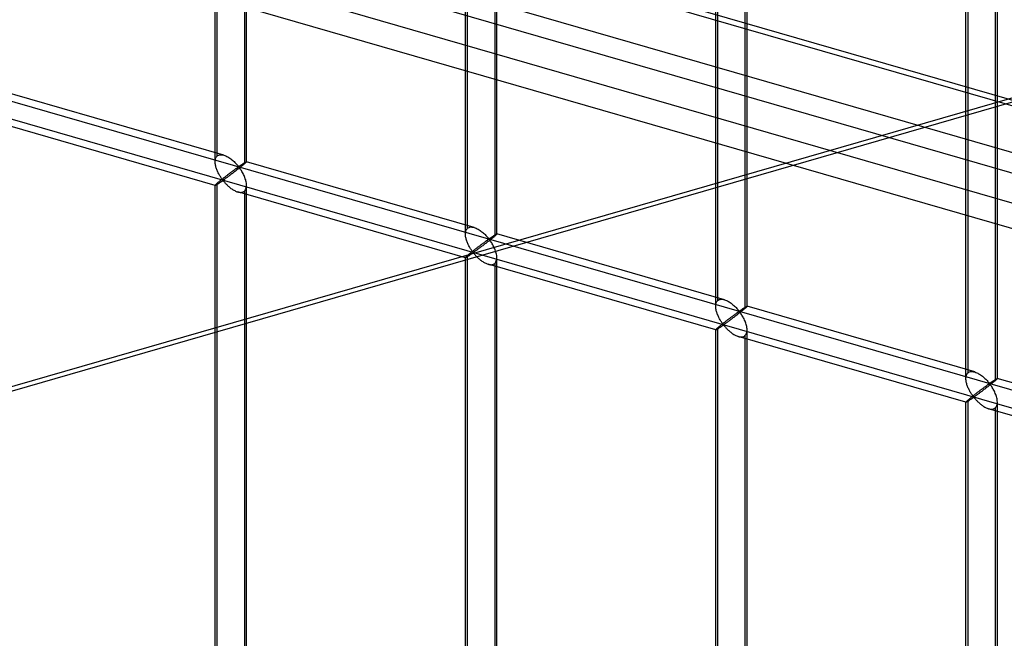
# Model space of a CAD drawing. Header units: millimetres. Extents: x -626 to 636, y -726 to 753.
# Tile 20 of 84: x -275 to -119, y -222 to -123. Entities that reach past the tile are written whole.
import ezdxf

# ---------------------------------------------------------------- set-up
doc = ezdxf.new("R2010")
doc.units = ezdxf.units.MM
doc.layers.add('MAIN-1', color=7, linetype='Continuous')
doc.layers.add('MAIN-2', color=7, linetype='Continuous')

msp = doc.modelspace()

# ---------------------------------------------------------------- linework, layer by layer
at = {"layer": 'MAIN-1'}
for p, q in [((-625.6, 9.83), (288.06, -253.92)), ((292.74, -274.81), (-620.92, -11.06))]:
    msp.add_line(p, q, dxfattribs=at)
at = {"layer": 'MAIN-2'}
for p, q in [((291.21, -253.97), (-622.45, 9.78)), ((-244.08, -145.8), (-244.08, 9.59)), ((-243.74, -144.88), (-243.74, 9.92)), ((-239.08, -145.8), (-239.08, 9.59)), ((-239.42, 8.67), (-239.42, -146.13)), ((-203.96, -156.36), (-203.96, -1.56)), ((-204.3, -157.28), (-204.3, -1.9)), ((-199.63, -2.81), (-199.63, -157.61)), ((-199.3, -157.28), (-199.3, -1.9)), ((-618.54, -7.66), (295.12, -271.41)), ((-164.51, -168.76), (-164.51, -13.38)), ((-164.18, -167.85), (-164.18, -13.05)), ((-159.52, -168.76), (-159.52, -13.38)), ((-159.85, -14.3), (-159.85, -169.1)), ((293.2, -262.87), (-553.59, -18.42)), ((-552.81, -21.87), (360.84, -285.62)), ((-124.73, -180.25), (-124.73, -24.87)), ((-124.4, -179.33), (-124.4, -24.53)), ((-119.73, -180.25), (-119.73, -24.87)), ((-120.07, -25.78), (-120.07, -180.58)), ((-319.9, -123.62), (634.9, -399.24)), ((-84.92, -126.28), (-394.62, -215.68)), ((598.87, -391.73), (-320.23, -126.41)), ((-397.43, -217.14), (-87.73, -127.73)), ((-242.69, -144.75), (-278.87, -134.3)), ((-244.07, -149.55), (-280.26, -139.11)), ((-244.08, -145.66), (-244.06, -145.52)), ((-244.06, -145.52), (-244.04, -145.39)), ((-244.04, -145.39), (-244, -145.27)), ((-244, -145.27), (-243.95, -145.15)), ((-243.95, -145.15), (-243.89, -145.05)), ((-243.89, -145.05), (-243.82, -144.96)), ((-243.82, -144.96), (-243.74, -144.88)), ((-243.74, -144.88), (-243.63, -144.8)), ((-243.63, -144.8), (-243.5, -144.74)), ((-243.5, -144.74), (-243.35, -144.7)), ((-243.35, -144.7), (-243.19, -144.68)), ((-243.19, -144.68), (-243.03, -144.68)), ((-243.03, -144.68), (-242.86, -144.71)), ((-242.86, -144.71), (-242.68, -144.75)), ((-242.68, -144.75), (-242.52, -144.8)), ((-242.52, -144.8), (-242.36, -144.87)), ((-242.36, -144.87), (-242.21, -144.94)), ((-242.21, -144.94), (-242.06, -145.02)), ((-242.06, -145.02), (-241.9, -145.11)), ((-241.9, -145.11), (-241.75, -145.21)), ((-241.75, -145.21), (-241.61, -145.32)), ((-241.61, -145.32), (-241.46, -145.43)), ((-241.46, -145.43), (-241.32, -145.54)), ((-241.32, -145.54), (-241.19, -145.66)), ((-244.08, -145.81), (-244.08, -145.66)), ((-244.07, -145.94), (-244.08, -145.81)), ((-244.06, -146.08), (-244.07, -145.94)), ((-244.04, -146.22), (-244.06, -146.08)), ((-244.02, -146.36), (-244.04, -146.22)), ((-243.99, -146.49), (-244.02, -146.36)), ((-243.95, -146.63), (-243.99, -146.49)), ((-243.91, -146.77), (-243.95, -146.63)), ((-243.86, -146.9), (-243.91, -146.77)), ((-243.81, -147.04), (-243.86, -146.9)), ((-243.76, -147.17), (-243.81, -147.04)), ((-241.19, -145.66), (-241.06, -145.77)), ((-241.01, -147.08), (-241.08, -147.13)), ((-241.06, -145.77), (-240.94, -145.89)), ((-240.95, -147.04), (-241.01, -147.08)), ((-240.88, -146.99), (-240.95, -147.04)), ((-240.94, -145.89), (-240.82, -146.01)), ((-240.82, -146.94), (-240.88, -146.99)), ((-240.82, -146.01), (-240.72, -146.13)), ((-240.76, -146.9), (-240.82, -146.94)), ((-240.7, -146.86), (-240.76, -146.9)), ((-240.61, -147.1), (-240.73, -147.19)), ((-240.72, -146.13), (-240.62, -146.24)), ((-240.64, -146.82), (-240.7, -146.86)), ((-240.59, -146.78), (-240.64, -146.82)), ((-240.62, -146.24), (-240.52, -146.34)), ((-240.49, -147), (-240.61, -147.1)), ((-240.54, -146.75), (-240.59, -146.78)), ((-240.49, -146.71), (-240.54, -146.75)), ((-240.52, -146.34), (-240.43, -146.44)), ((-240.44, -146.68), (-240.49, -146.71)), ((-240.36, -146.9), (-240.49, -147)), ((-240.39, -146.66), (-240.44, -146.68)), ((-240.43, -146.44), (-240.33, -146.53)), ((-240.33, -146.65), (-240.39, -146.66)), ((-240.24, -146.8), (-240.36, -146.9)), ((-240.33, -146.53), (-240.27, -146.52)), ((-240.23, -146.74), (-240.33, -146.65)), ((-240.27, -146.52), (-240.22, -146.49)), ((-240.12, -146.71), (-240.24, -146.8)), ((-240.15, -146.84), (-240.23, -146.74)), ((-240.22, -146.49), (-240.17, -146.47)), ((-240.17, -146.47), (-240.13, -146.44)), ((-240.07, -146.96), (-240.15, -146.84)), ((-240.13, -146.44), (-240.08, -146.41)), ((-240, -146.61), (-240.12, -146.71)), ((-240.08, -146.41), (-240.03, -146.37)), ((-239.98, -147.08), (-240.07, -146.96)), ((-240.03, -146.37), (-239.99, -146.34)), ((-239.89, -146.52), (-240, -146.61)), ((-239.99, -146.34), (-239.94, -146.31)), ((-239.9, -147.21), (-239.98, -147.08)), ((-239.94, -146.31), (-239.89, -146.28)), ((-239.89, -146.28), (-239.84, -146.24)), ((-239.78, -146.44), (-239.89, -146.52)), ((-239.84, -146.24), (-239.79, -146.21)), ((-239.79, -146.21), (-239.74, -146.18)), ((-239.68, -146.35), (-239.78, -146.44)), ((-239.74, -146.18), (-239.7, -146.14)), ((-239.7, -146.14), (-239.65, -146.11)), ((-239.58, -146.27), (-239.68, -146.35)), ((-239.65, -146.11), (-239.6, -146.08)), ((-239.6, -146.08), (-239.56, -146.05)), ((-239.5, -146.2), (-239.58, -146.27)), ((-239.56, -146.05), (-239.51, -146.02)), ((-239.51, -146.02), (-239.47, -145.99)), ((-239.42, -146.13), (-239.5, -146.2)), ((-239.47, -145.99), (-239.43, -145.97)), ((-239.43, -145.97), (-239.39, -145.94)), ((-239.36, -146.08), (-239.42, -146.13)), ((-239.39, -145.94), (-239.35, -145.92)), ((-239.3, -146.03), (-239.36, -146.08)), ((-239.35, -145.92), (-239.31, -145.9)), ((-239.31, -145.9), (-239.28, -145.88)), ((-239.26, -145.99), (-239.3, -146.03)), ((-239.28, -145.88), (-239.24, -145.86)), ((-239.21, -145.95), (-239.26, -145.99)), ((-239.24, -145.86), (-239.21, -145.84)), ((-239.21, -145.84), (-239.19, -145.83)), ((-239.18, -145.91), (-239.21, -145.95)), ((-239.19, -145.83), (-239.16, -145.81)), ((-239.15, -145.88), (-239.18, -145.91)), ((-239.16, -145.81), (-239.14, -145.8)), ((-239.12, -145.86), (-239.15, -145.88)), ((-239.14, -145.8), (-239.12, -145.8)), ((-239.12, -145.8), (-239.11, -145.79)), ((-239.1, -145.83), (-239.12, -145.86)), ((-239.11, -145.79), (-239.1, -145.79)), ((-239.1, -145.79), (-239.09, -145.79)), ((-239.09, -145.82), (-239.1, -145.83)), ((-239.09, -145.79), (-239.09, -145.79)), ((-239.09, -145.79), (-239.08, -145.79)), ((-202.9, -156.23), (-239.09, -145.79)), ((-239.08, -145.8), (-239.09, -145.82)), ((-239.08, -145.79), (-239.08, -145.79)), ((-239.08, -145.79), (-239.08, -145.79)), ((-239.08, -145.79), (-239.08, -145.79)), ((-239.08, -145.79), (-239.08, -145.79)), ((-239.08, -145.79), (-239.08, -145.8)), ((-243.7, -147.31), (-243.76, -147.17)), ((-243.64, -147.44), (-243.7, -147.31)), ((-243.58, -147.57), (-243.64, -147.44)), ((-243.51, -147.69), (-243.58, -147.57)), ((-243.45, -147.81), (-243.51, -147.69)), ((-243.38, -147.93), (-243.45, -147.81)), ((-243.31, -148.05), (-243.38, -147.93)), ((-243.24, -148.16), (-243.31, -148.05)), ((-243.18, -148.26), (-243.24, -148.16)), ((-243.11, -148.36), (-243.18, -148.26)), ((-243.04, -148.63), (-243.12, -148.7)), ((-243.05, -148.45), (-243.11, -148.36)), ((-242.98, -148.54), (-243.05, -148.45)), ((-242.96, -148.56), (-243.04, -148.63)), ((-242.92, -148.62), (-242.98, -148.54)), ((-242.87, -148.5), (-242.96, -148.56)), ((-242.84, -148.69), (-242.92, -148.62)), ((-242.79, -148.43), (-242.87, -148.5)), ((-242.75, -148.67), (-242.84, -148.69)), ((-242.7, -148.36), (-242.79, -148.43)), ((-242.68, -148.63), (-242.75, -148.67)), ((-242.61, -148.29), (-242.7, -148.36)), ((-242.61, -148.59), (-242.68, -148.63)), ((-242.52, -148.22), (-242.61, -148.29)), ((-242.54, -148.54), (-242.61, -148.59)), ((-242.46, -148.48), (-242.54, -148.54)), ((-242.44, -148.16), (-242.52, -148.22)), ((-242.38, -148.42), (-242.46, -148.48)), ((-242.35, -148.09), (-242.44, -148.16)), ((-242.29, -148.36), (-242.38, -148.42)), ((-242.27, -148.02), (-242.35, -148.09)), ((-242.19, -148.29), (-242.29, -148.36)), ((-242.18, -147.96), (-242.27, -148.02)), ((-242.1, -148.22), (-242.19, -148.29)), ((-242.1, -147.9), (-242.18, -147.96)), ((-242.01, -147.83), (-242.1, -147.9)), ((-242, -148.15), (-242.1, -148.22)), ((-241.93, -147.77), (-242.01, -147.83)), ((-241.9, -148.07), (-242, -148.15)), ((-241.85, -147.71), (-241.93, -147.77)), ((-241.79, -147.99), (-241.9, -148.07)), ((-241.77, -147.64), (-241.85, -147.71)), ((-241.68, -147.91), (-241.79, -147.99)), ((-241.68, -147.58), (-241.77, -147.64)), ((-241.6, -147.52), (-241.68, -147.58)), ((-241.57, -147.83), (-241.68, -147.91)), ((-241.53, -147.46), (-241.6, -147.52)), ((-241.45, -147.74), (-241.57, -147.83)), ((-241.45, -147.4), (-241.53, -147.46)), ((-241.37, -147.35), (-241.45, -147.4)), ((-241.33, -147.65), (-241.45, -147.74)), ((-241.3, -147.29), (-241.37, -147.35)), ((-241.22, -147.56), (-241.33, -147.65)), ((-241.22, -147.24), (-241.3, -147.29)), ((-241.15, -147.19), (-241.22, -147.24)), ((-241.1, -147.47), (-241.22, -147.56)), ((-241.08, -147.13), (-241.15, -147.19)), ((-240.98, -147.38), (-241.1, -147.47)), ((-240.86, -147.29), (-240.98, -147.38)), ((-240.73, -147.19), (-240.86, -147.29)), ((-239.81, -147.35), (-239.9, -147.21)), ((-239.73, -147.5), (-239.81, -147.35)), ((-239.64, -147.65), (-239.73, -147.5)), ((-239.56, -147.81), (-239.64, -147.65)), ((-239.48, -147.98), (-239.56, -147.81)), ((-239.41, -148.15), (-239.48, -147.98)), ((-239.34, -148.32), (-239.41, -148.15)), ((-239.28, -148.49), (-239.34, -148.32)), ((-239.22, -148.67), (-239.28, -148.49)), ((-239.18, -148.84), (-239.22, -148.67)), ((-244.06, -149.51), (-244.08, -149.53)), ((-244.08, -149.53), (-244.08, -149.55)), ((-244.08, -149.55), (-244.08, -149.55)), ((-244.08, -149.55), (-244.08, -149.55)), ((-244.08, -149.55), (-244.08, -149.55)), ((-244.08, -149.55), (-244.08, -149.55)), ((-244.08, -149.55), (-244.08, -149.55)), ((-244.08, -149.55), (-244.07, -149.55)), ((-244.08, -226.15), (-244.08, -149.55)), ((-244.07, -149.55), (-244.06, -149.55)), ((-244.04, -149.48), (-244.06, -149.51)), ((-244.06, -149.55), (-244.04, -149.55)), ((-244, -149.44), (-244.04, -149.48)), ((-244.04, -149.55), (-244.01, -149.53)), ((-244.01, -149.53), (-243.98, -149.52)), ((-243.95, -149.4), (-244, -149.44)), ((-243.98, -149.52), (-243.95, -149.5)), ((-243.89, -149.34), (-243.95, -149.4)), ((-243.95, -149.5), (-243.91, -149.48)), ((-243.91, -149.48), (-243.86, -149.45)), ((-243.82, -149.28), (-243.89, -149.34)), ((-243.86, -149.45), (-243.81, -149.42)), ((-243.74, -149.21), (-243.82, -149.28)), ((-243.81, -149.42), (-243.75, -149.38)), ((-243.75, -149.38), (-243.7, -149.35)), ((-243.69, -149.16), (-243.74, -149.21)), ((-243.74, -226.61), (-243.74, -149.21)), ((-243.7, -149.35), (-243.64, -149.31)), ((-243.63, -149.11), (-243.69, -149.16)), ((-243.64, -149.31), (-243.57, -149.27)), ((-243.57, -149.06), (-243.63, -149.11)), ((-243.5, -149), (-243.57, -149.06)), ((-243.57, -149.27), (-243.51, -149.23)), ((-243.51, -149.23), (-243.44, -149.18)), ((-243.43, -148.95), (-243.5, -149)), ((-243.44, -149.18), (-243.38, -149.14)), ((-243.36, -148.89), (-243.43, -148.95)), ((-243.38, -149.14), (-243.31, -149.09)), ((-243.28, -148.83), (-243.36, -148.89)), ((-243.31, -149.09), (-243.24, -149.04)), ((-243.2, -148.76), (-243.28, -148.83)), ((-243.24, -149.04), (-243.17, -149)), ((-243.12, -148.7), (-243.2, -148.76)), ((-243.17, -149), (-243.11, -148.95)), ((-243.11, -148.95), (-243.04, -148.91)), ((-243.04, -148.91), (-242.98, -148.87)), ((-242.98, -148.87), (-242.91, -148.83)), ((-242.91, -148.83), (-242.83, -148.81)), ((-242.83, -148.81), (-242.75, -148.88)), ((-242.75, -148.88), (-242.68, -148.95)), ((-242.68, -148.95), (-242.61, -149.03)), ((-242.61, -149.03), (-242.53, -149.12)), ((-242.53, -149.12), (-242.45, -149.21)), ((-242.45, -149.21), (-242.37, -149.29)), ((-242.37, -149.29), (-242.28, -149.39)), ((-242.28, -149.39), (-242.19, -149.48)), ((-242.19, -149.48), (-242.09, -149.57)), ((-242.09, -149.57), (-241.99, -149.66)), ((-241.99, -149.66), (-241.89, -149.75)), ((-241.89, -149.75), (-241.78, -149.84)), ((-241.78, -149.84), (-241.67, -149.93)), ((-241.67, -149.93), (-241.56, -150.02)), ((-241.56, -150.02), (-241.45, -150.1)), ((-241.45, -150.1), (-241.33, -150.18)), ((-241.33, -150.18), (-241.21, -150.25)), ((-241.21, -150.25), (-241.09, -150.32)), ((-239.31, -150.35), (-239.23, -150.22)), ((-239.23, -150.22), (-239.16, -150.07)), ((-239.14, -149.01), (-239.18, -148.84)), ((-239.16, -150.07), (-239.12, -149.9)), ((-239.11, -149.19), (-239.14, -149.01)), ((-239.12, -149.9), (-239.09, -149.72)), ((-239.09, -149.36), (-239.11, -149.19)), ((-239.08, -149.53), (-239.09, -149.36)), ((-239.09, -149.72), (-239.08, -149.53)), ((-239.08, -227.24), (-239.08, -149.55)), ((-241.09, -150.32), (-240.97, -150.39)), ((-240.97, -150.39), (-240.85, -150.45)), ((-240.85, -150.45), (-240.73, -150.5)), ((-240.73, -150.5), (-240.61, -150.55)), ((-240.61, -150.55), (-240.48, -150.59)), ((-240.48, -150.59), (-240.34, -150.62)), ((-204.29, -161.04), (-240.47, -150.59)), ((-240.34, -150.62), (-240.21, -150.65)), ((-240.21, -150.65), (-240.08, -150.66)), ((-240.08, -150.66), (-239.95, -150.66)), ((-239.95, -150.66), (-239.83, -150.65)), ((-239.83, -150.65), (-239.71, -150.62)), ((-239.71, -150.62), (-239.6, -150.58)), ((-239.6, -150.58), (-239.51, -150.53)), ((-239.51, -150.53), (-239.42, -150.46)), ((-239.42, -150.46), (-239.31, -150.35)), ((-239.42, -150.46), (-239.42, -227.86)), ((-204.11, -156.54), (-204.04, -156.44)), ((-204.04, -156.44), (-203.96, -156.36)), ((-203.96, -156.36), (-203.85, -156.28)), ((-203.85, -156.28), (-203.71, -156.22)), ((-203.71, -156.22), (-203.57, -156.18)), ((-203.57, -156.18), (-203.41, -156.16)), ((-203.41, -156.16), (-203.25, -156.17)), ((-203.25, -156.17), (-203.07, -156.19)), ((-203.07, -156.19), (-202.9, -156.24)), ((-202.9, -156.24), (-202.74, -156.29)), ((-202.74, -156.29), (-202.58, -156.35)), ((-202.58, -156.35), (-202.43, -156.43)), ((-202.43, -156.43), (-202.27, -156.51)), ((-202.27, -156.51), (-202.12, -156.6)), ((-204.3, -157.29), (-204.29, -157.15)), ((-204.29, -157.43), (-204.3, -157.29)), ((-204.29, -157.15), (-204.28, -157.01)), ((-204.28, -157.56), (-204.29, -157.43)), ((-204.28, -157.01), (-204.25, -156.88)), ((-204.26, -157.7), (-204.28, -157.56)), ((-204.23, -157.84), (-204.26, -157.7)), ((-204.25, -156.88), (-204.22, -156.75)), ((-204.2, -157.98), (-204.23, -157.84)), ((-204.22, -156.75), (-204.17, -156.64)), ((-204.17, -158.11), (-204.2, -157.98)), ((-204.17, -156.64), (-204.11, -156.54)), ((-202.12, -156.6), (-201.97, -156.7)), ((-201.97, -156.7), (-201.82, -156.8)), ((-201.82, -156.8), (-201.68, -156.91)), ((-201.68, -156.91), (-201.54, -157.03)), ((-201.54, -157.03), (-201.41, -157.14)), ((-201.41, -157.14), (-201.28, -157.26)), ((-201.28, -157.26), (-201.16, -157.38)), ((-201.16, -157.38), (-201.04, -157.49)), ((-201.04, -157.49), (-200.93, -157.61)), ((-200.93, -157.61), (-200.83, -157.72)), ((-200.83, -157.72), (-200.74, -157.83)), ((-200.74, -157.83), (-200.65, -157.92)), ((-200.65, -157.92), (-200.55, -158.01)), ((-200.55, -158.01), (-200.48, -158)), ((-200.48, -158), (-200.44, -157.98)), ((-200.44, -157.98), (-200.39, -157.95)), ((-200.39, -157.95), (-200.35, -157.92)), ((-200.35, -157.92), (-200.3, -157.89)), ((-200.3, -157.89), (-200.25, -157.86)), ((-200.25, -157.86), (-200.2, -157.83)), ((-200.11, -158.01), (-200.22, -158.1)), ((-200.2, -157.83), (-200.16, -157.79)), ((-200.16, -157.79), (-200.11, -157.76)), ((-200.11, -157.76), (-200.06, -157.73)), ((-200, -157.92), (-200.11, -158.01)), ((-200.06, -157.73), (-200.01, -157.69)), ((-200.01, -157.69), (-199.96, -157.66)), ((-199.9, -157.84), (-200, -157.92)), ((-199.96, -157.66), (-199.91, -157.63)), ((-199.91, -157.63), (-199.87, -157.6)), ((-199.8, -157.76), (-199.9, -157.84)), ((-199.87, -157.6), (-199.82, -157.57)), ((-199.82, -157.57), (-199.77, -157.54)), ((-199.71, -157.68), (-199.8, -157.76)), ((-199.77, -157.54), (-199.73, -157.51)), ((-199.73, -157.51), (-199.68, -157.48)), ((-199.63, -157.61), (-199.71, -157.68)), ((-199.68, -157.48), (-199.64, -157.45)), ((-199.64, -157.45), (-199.6, -157.43)), ((-199.57, -157.56), (-199.63, -157.61)), ((-199.6, -157.43), (-199.56, -157.4)), ((-199.52, -157.52), (-199.57, -157.56)), ((-199.56, -157.4), (-199.53, -157.38)), ((-199.53, -157.38), (-199.49, -157.36)), ((-199.47, -157.47), (-199.52, -157.52)), ((-199.49, -157.36), (-199.46, -157.34)), ((-199.43, -157.43), (-199.47, -157.47)), ((-199.46, -157.34), (-199.43, -157.33)), ((-199.43, -157.33), (-199.41, -157.31)), ((-199.39, -157.4), (-199.43, -157.43)), ((-199.41, -157.31), (-199.38, -157.3)), ((-199.36, -157.37), (-199.39, -157.4)), ((-199.38, -157.3), (-199.36, -157.29)), ((-199.36, -157.29), (-199.34, -157.28)), ((-199.34, -157.34), (-199.36, -157.37)), ((-199.34, -157.28), (-199.33, -157.27)), ((-199.32, -157.32), (-199.34, -157.34)), ((-199.33, -157.27), (-199.31, -157.27)), ((-199.31, -157.3), (-199.32, -157.32)), ((-199.31, -157.27), (-199.3, -157.27)), ((-199.3, -157.29), (-199.31, -157.3)), ((-199.3, -157.27), (-199.3, -157.27)), ((-199.3, -157.27), (-199.3, -157.27)), ((-199.3, -157.27), (-199.3, -157.27)), ((-199.3, -157.27), (-199.3, -157.28)), ((-163.12, -167.72), (-199.3, -157.27)), ((-199.3, -157.28), (-199.3, -157.28)), ((-199.3, -157.28), (-199.3, -157.28)), ((-199.3, -157.28), (-199.3, -157.29)), ((-204.13, -158.25), (-204.17, -158.11)), ((-204.08, -158.39), (-204.13, -158.25)), ((-204.03, -158.52), (-204.08, -158.39)), ((-203.98, -158.66), (-204.03, -158.52)), ((-203.92, -158.79), (-203.98, -158.66)), ((-203.86, -158.92), (-203.92, -158.79)), ((-203.8, -159.05), (-203.86, -158.92)), ((-203.73, -159.18), (-203.8, -159.05)), ((-203.67, -159.3), (-203.73, -159.18)), ((-203.6, -159.42), (-203.67, -159.3)), ((-203.53, -159.53), (-203.6, -159.42)), ((-203.46, -159.64), (-203.53, -159.53)), ((-203.39, -159.75), (-203.46, -159.64)), ((-202.65, -159.64), (-202.74, -159.71)), ((-202.57, -159.57), (-202.65, -159.64)), ((-202.48, -159.51), (-202.57, -159.57)), ((-202.4, -159.44), (-202.48, -159.51)), ((-202.32, -159.38), (-202.4, -159.44)), ((-202.23, -159.32), (-202.32, -159.38)), ((-202.22, -159.63), (-202.31, -159.7)), ((-202.15, -159.25), (-202.23, -159.32)), ((-202.11, -159.55), (-202.22, -159.63)), ((-202.07, -159.19), (-202.15, -159.25)), ((-202.01, -159.48), (-202.11, -159.55)), ((-201.98, -159.13), (-202.07, -159.19)), ((-201.9, -159.39), (-202.01, -159.48)), ((-201.9, -159.07), (-201.98, -159.13)), ((-201.82, -159.01), (-201.9, -159.07)), ((-201.78, -159.31), (-201.9, -159.39)), ((-201.74, -158.95), (-201.82, -159.01)), ((-201.67, -159.22), (-201.78, -159.31)), ((-201.66, -158.89), (-201.74, -158.95)), ((-201.55, -159.13), (-201.67, -159.22)), ((-201.59, -158.83), (-201.66, -158.89)), ((-201.51, -158.78), (-201.59, -158.83)), ((-201.43, -159.05), (-201.55, -159.13)), ((-201.44, -158.72), (-201.51, -158.78)), ((-201.37, -158.67), (-201.44, -158.72)), ((-201.31, -158.95), (-201.43, -159.05)), ((-201.3, -158.62), (-201.37, -158.67)), ((-201.19, -158.86), (-201.31, -158.95)), ((-201.23, -158.57), (-201.3, -158.62)), ((-201.16, -158.52), (-201.23, -158.57)), ((-201.07, -158.77), (-201.19, -158.86)), ((-201.1, -158.47), (-201.16, -158.52)), ((-201.04, -158.43), (-201.1, -158.47)), ((-200.95, -158.68), (-201.07, -158.77)), ((-200.98, -158.38), (-201.04, -158.43)), ((-200.92, -158.34), (-200.98, -158.38)), ((-200.83, -158.58), (-200.95, -158.68)), ((-200.86, -158.3), (-200.92, -158.34)), ((-200.81, -158.27), (-200.86, -158.3)), ((-200.7, -158.48), (-200.83, -158.58)), ((-200.76, -158.23), (-200.81, -158.27)), ((-200.71, -158.2), (-200.76, -158.23)), ((-200.66, -158.17), (-200.71, -158.2)), ((-200.58, -158.39), (-200.7, -158.48)), ((-200.61, -158.14), (-200.66, -158.17)), ((-200.55, -158.13), (-200.61, -158.14)), ((-200.46, -158.29), (-200.58, -158.39)), ((-200.45, -158.22), (-200.55, -158.13)), ((-200.34, -158.19), (-200.46, -158.29)), ((-200.37, -158.33), (-200.45, -158.22)), ((-200.28, -158.44), (-200.37, -158.33)), ((-200.22, -158.1), (-200.34, -158.19)), ((-200.2, -158.56), (-200.28, -158.44)), ((-200.12, -158.7), (-200.2, -158.56)), ((-200.03, -158.84), (-200.12, -158.7)), ((-199.94, -158.99), (-200.03, -158.84)), ((-199.86, -159.14), (-199.94, -158.99)), ((-199.78, -159.3), (-199.86, -159.14)), ((-199.7, -159.46), (-199.78, -159.3)), ((-199.63, -159.63), (-199.7, -159.46)), ((-199.56, -159.8), (-199.63, -159.63)), ((-204.29, -161.02), (-204.3, -161.03)), ((-204.3, -161.03), (-204.3, -161.03)), ((-204.3, -161.03), (-204.3, -161.03)), ((-204.3, -161.03), (-204.29, -161.03)), ((-204.3, -237.64), (-204.3, -161.03)), ((-204.28, -161), (-204.29, -161.02)), ((-204.29, -161.03), (-204.29, -161.04)), ((-204.29, -161.04), (-204.29, -161.04)), ((-204.29, -161.04), (-204.29, -161.04)), ((-204.29, -161.04), (-204.28, -161.04)), ((-204.25, -160.97), (-204.28, -161)), ((-204.28, -161.04), (-204.26, -161.03)), ((-204.26, -161.03), (-204.23, -161.02)), ((-204.22, -160.93), (-204.25, -160.97)), ((-204.23, -161.02), (-204.2, -161)), ((-204.17, -160.88), (-204.22, -160.93)), ((-204.2, -161), (-204.16, -160.98)), ((-204.11, -160.83), (-204.17, -160.88)), ((-204.16, -160.98), (-204.12, -160.96)), ((-204.12, -160.96), (-204.08, -160.93)), ((-204.04, -160.76), (-204.11, -160.83)), ((-204.08, -160.93), (-204.03, -160.9)), ((-203.96, -160.69), (-204.04, -160.76)), ((-204.03, -160.9), (-203.97, -160.87)), ((-203.97, -160.87), (-203.91, -160.83)), ((-203.91, -160.65), (-203.96, -160.69)), ((-203.96, -238.1), (-203.96, -160.69)), ((-203.85, -160.6), (-203.91, -160.65)), ((-203.91, -160.83), (-203.85, -160.79)), ((-203.78, -160.54), (-203.85, -160.6)), ((-203.85, -160.79), (-203.79, -160.75)), ((-203.79, -160.75), (-203.73, -160.71)), ((-203.72, -160.49), (-203.78, -160.54)), ((-203.73, -160.71), (-203.66, -160.67)), ((-203.65, -160.43), (-203.72, -160.49)), ((-203.66, -160.67), (-203.59, -160.62)), ((-203.58, -160.37), (-203.65, -160.43)), ((-203.59, -160.62), (-203.52, -160.57)), ((-203.5, -160.31), (-203.58, -160.37)), ((-203.52, -160.57), (-203.46, -160.53)), ((-203.42, -160.25), (-203.5, -160.31)), ((-203.46, -160.53), (-203.39, -160.48)), ((-203.34, -160.18), (-203.42, -160.25)), ((-203.33, -159.84), (-203.39, -159.75)), ((-203.39, -160.48), (-203.32, -160.44)), ((-203.26, -160.12), (-203.34, -160.18)), ((-203.26, -159.94), (-203.33, -159.84)), ((-203.32, -160.44), (-203.26, -160.39)), ((-203.2, -160.02), (-203.26, -159.94)), ((-203.17, -160.05), (-203.26, -160.12)), ((-203.26, -160.39), (-203.19, -160.35)), ((-203.13, -160.1), (-203.2, -160.02)), ((-203.19, -160.35), (-203.13, -160.32)), ((-203.09, -159.98), (-203.17, -160.05)), ((-203.06, -160.17), (-203.13, -160.1)), ((-203.13, -160.32), (-203.05, -160.3)), ((-203, -159.91), (-203.09, -159.98)), ((-202.97, -160.16), (-203.06, -160.17)), ((-203.05, -160.3), (-202.96, -160.36)), ((-202.92, -159.85), (-203, -159.91)), ((-202.9, -160.12), (-202.97, -160.16)), ((-202.96, -160.36), (-202.89, -160.44)), ((-202.83, -159.78), (-202.92, -159.85)), ((-202.83, -160.07), (-202.9, -160.12)), ((-202.89, -160.44), (-202.82, -160.52)), ((-202.74, -159.71), (-202.83, -159.78)), ((-202.75, -160.02), (-202.83, -160.07)), ((-202.82, -160.52), (-202.75, -160.6)), ((-202.68, -159.96), (-202.75, -160.02)), ((-202.75, -160.6), (-202.67, -160.69)), ((-202.59, -159.9), (-202.68, -159.96)), ((-202.67, -160.69), (-202.59, -160.78)), ((-202.5, -159.84), (-202.59, -159.9)), ((-202.59, -160.78), (-202.5, -160.87)), ((-202.41, -159.77), (-202.5, -159.84)), ((-202.5, -160.87), (-202.41, -160.96)), ((-202.31, -159.7), (-202.41, -159.77)), ((-202.41, -160.96), (-202.31, -161.06)), ((-202.31, -161.06), (-202.21, -161.15)), ((-202.21, -161.15), (-202.11, -161.24)), ((-199.49, -159.98), (-199.56, -159.8)), ((-199.44, -160.15), (-199.49, -159.98)), ((-199.39, -160.32), (-199.44, -160.15)), ((-199.35, -160.5), (-199.39, -160.32)), ((-199.32, -160.67), (-199.35, -160.5)), ((-199.33, -161.39), (-199.31, -161.21)), ((-199.31, -160.85), (-199.32, -160.67)), ((-199.3, -161.02), (-199.31, -160.85)), ((-199.31, -161.21), (-199.3, -161.02)), ((-199.3, -238.72), (-199.3, -161.03)), ((-202.11, -161.24), (-202, -161.33)), ((-202, -161.33), (-201.89, -161.42)), ((-201.89, -161.42), (-201.78, -161.5)), ((-201.78, -161.5), (-201.66, -161.59)), ((-201.66, -161.59), (-201.55, -161.66)), ((-201.55, -161.66), (-201.43, -161.74)), ((-201.43, -161.74), (-201.31, -161.81)), ((-201.31, -161.81), (-201.19, -161.87)), ((-201.19, -161.87), (-201.07, -161.93)), ((-201.07, -161.93), (-200.95, -161.99)), ((-200.95, -161.99), (-200.82, -162.03)), ((-200.82, -162.03), (-200.7, -162.07)), ((-200.7, -162.07), (-200.56, -162.11)), ((-164.51, -172.52), (-200.69, -162.08)), ((-200.56, -162.11), (-200.43, -162.13)), ((-200.43, -162.13), (-200.29, -162.15)), ((-200.29, -162.15), (-200.17, -162.15)), ((-200.17, -162.15), (-200.04, -162.13)), ((-200.04, -162.13), (-199.93, -162.1)), ((-199.93, -162.1), (-199.82, -162.06)), ((-199.82, -162.06), (-199.72, -162.01)), ((-199.72, -162.01), (-199.63, -161.94)), ((-199.63, -161.94), (-199.53, -161.84)), ((-199.63, -161.94), (-199.63, -239.35)), ((-199.53, -161.84), (-199.44, -161.71)), ((-199.44, -161.71), (-199.38, -161.56)), ((-199.38, -161.56), (-199.33, -161.39)), ((-164.51, -168.63), (-164.49, -168.49)), ((-164.51, -168.78), (-164.51, -168.63)), ((-164.51, -168.91), (-164.51, -168.78)), ((-164.5, -169.05), (-164.51, -168.91)), ((-164.49, -168.49), (-164.47, -168.36)), ((-164.47, -168.36), (-164.43, -168.24)), ((-164.43, -168.24), (-164.39, -168.12)), ((-164.39, -168.12), (-164.33, -168.02)), ((-164.33, -168.02), (-164.26, -167.93)), ((-164.26, -167.93), (-164.18, -167.85)), ((-164.18, -167.85), (-164.06, -167.77)), ((-164.06, -167.77), (-163.93, -167.7)), ((-163.93, -167.7), (-163.78, -167.66)), ((-163.78, -167.66), (-163.63, -167.65)), ((-163.63, -167.65), (-163.46, -167.65)), ((-163.46, -167.65), (-163.29, -167.68)), ((-163.29, -167.68), (-163.11, -167.72)), ((-163.11, -167.72), (-162.95, -167.77)), ((-162.95, -167.77), (-162.8, -167.84)), ((-162.8, -167.84), (-162.64, -167.91)), ((-162.64, -167.91), (-162.49, -167.99)), ((-162.49, -167.99), (-162.34, -168.08)), ((-162.34, -168.08), (-162.19, -168.18)), ((-162.19, -168.18), (-162.04, -168.29)), ((-162.04, -168.29), (-161.9, -168.4)), ((-161.9, -168.4), (-161.76, -168.51)), ((-161.76, -168.51), (-161.62, -168.63)), ((-161.62, -168.63), (-161.5, -168.74)), ((-161.5, -168.74), (-161.37, -168.86)), ((-161.37, -168.86), (-161.26, -168.98)), ((-161.26, -168.98), (-161.15, -169.09)), ((-160.04, -169.05), (-159.99, -169.02)), ((-159.99, -169.02), (-159.95, -168.99)), ((-159.95, -168.99), (-159.9, -168.96)), ((-159.9, -168.96), (-159.86, -168.94)), ((-159.86, -168.94), (-159.82, -168.91)), ((-159.82, -168.91), (-159.78, -168.89)), ((-159.74, -169), (-159.79, -169.05)), ((-159.78, -168.89), (-159.74, -168.87)), ((-159.74, -168.87), (-159.71, -168.84)), ((-159.69, -168.96), (-159.74, -169)), ((-159.71, -168.84), (-159.68, -168.83)), ((-159.65, -168.92), (-159.69, -168.96)), ((-159.68, -168.83), (-159.65, -168.81)), ((-159.65, -168.81), (-159.62, -168.8)), ((-159.61, -168.88), (-159.65, -168.92)), ((-159.62, -168.8), (-159.6, -168.78)), ((-159.58, -168.85), (-159.61, -168.88)), ((-159.6, -168.78), (-159.58, -168.77)), ((-159.58, -168.77), (-159.56, -168.76)), ((-159.56, -168.83), (-159.58, -168.85)), ((-159.56, -168.76), (-159.54, -168.76)), ((-159.54, -168.8), (-159.56, -168.83)), ((-159.54, -168.76), (-159.53, -168.76)), ((-159.52, -168.79), (-159.54, -168.8)), ((-159.53, -168.76), (-159.52, -168.76)), ((-159.52, -168.76), (-159.52, -168.76)), ((-159.52, -168.76), (-159.52, -168.76)), ((-159.52, -168.76), (-159.52, -168.76)), ((-159.52, -168.76), (-159.52, -168.76)), ((-159.52, -168.76), (-159.52, -168.76)), ((-159.52, -168.76), (-159.52, -168.76)), ((-159.52, -168.76), (-159.52, -168.77)), ((-123.34, -179.2), (-159.52, -168.76)), ((-159.52, -168.77), (-159.52, -168.79)), ((-164.48, -169.19), (-164.5, -169.05)), ((-164.45, -169.32), (-164.48, -169.19)), ((-164.42, -169.46), (-164.45, -169.32)), ((-164.39, -169.6), (-164.42, -169.46)), ((-164.34, -169.73), (-164.39, -169.6)), ((-164.3, -169.87), (-164.34, -169.73)), ((-164.25, -170.01), (-164.3, -169.87)), ((-164.19, -170.14), (-164.25, -170.01)), ((-164.14, -170.28), (-164.19, -170.14)), ((-164.08, -170.41), (-164.14, -170.28)), ((-164.01, -170.54), (-164.08, -170.41)), ((-163.95, -170.66), (-164.01, -170.54)), ((-162.12, -170.55), (-162.2, -170.61)), ((-162.04, -170.49), (-162.12, -170.55)), ((-161.96, -170.43), (-162.04, -170.49)), ((-161.88, -170.37), (-161.96, -170.43)), ((-161.8, -170.32), (-161.88, -170.37)), ((-161.73, -170.26), (-161.8, -170.32)), ((-161.65, -170.53), (-161.77, -170.62)), ((-161.66, -170.21), (-161.73, -170.26)), ((-161.58, -170.15), (-161.66, -170.21)), ((-161.53, -170.44), (-161.65, -170.53)), ((-161.51, -170.1), (-161.58, -170.15)), ((-161.41, -170.35), (-161.53, -170.44)), ((-161.45, -170.05), (-161.51, -170.1)), ((-161.38, -170), (-161.45, -170.05)), ((-161.29, -170.26), (-161.41, -170.35)), ((-161.32, -169.96), (-161.38, -170)), ((-161.25, -169.91), (-161.32, -169.96)), ((-161.17, -170.16), (-161.29, -170.26)), ((-161.19, -169.87), (-161.25, -169.91)), ((-161.13, -169.83), (-161.19, -169.87)), ((-161.04, -170.06), (-161.17, -170.16)), ((-161.15, -169.09), (-161.05, -169.2)), ((-161.08, -169.79), (-161.13, -169.83)), ((-161.03, -169.75), (-161.08, -169.79)), ((-161.05, -169.2), (-160.96, -169.31)), ((-160.92, -169.97), (-161.04, -170.06)), ((-160.97, -169.72), (-161.03, -169.75)), ((-160.92, -169.68), (-160.97, -169.72)), ((-160.96, -169.31), (-160.87, -169.41)), ((-160.88, -169.65), (-160.92, -169.68)), ((-160.8, -169.87), (-160.92, -169.97)), ((-160.83, -169.63), (-160.88, -169.65)), ((-160.87, -169.41), (-160.76, -169.5)), ((-160.76, -169.62), (-160.83, -169.63)), ((-160.67, -169.77), (-160.8, -169.87)), ((-160.76, -169.5), (-160.7, -169.49)), ((-160.66, -169.71), (-160.76, -169.62)), ((-160.7, -169.49), (-160.65, -169.46)), ((-160.55, -169.68), (-160.67, -169.77)), ((-160.58, -169.81), (-160.66, -169.71)), ((-160.65, -169.46), (-160.61, -169.43)), ((-160.61, -169.43), (-160.56, -169.41)), ((-160.5, -169.92), (-160.58, -169.81)), ((-160.56, -169.41), (-160.52, -169.37)), ((-160.44, -169.58), (-160.55, -169.68)), ((-160.52, -169.37), (-160.47, -169.34)), ((-160.42, -170.05), (-160.5, -169.92)), ((-160.47, -169.34), (-160.42, -169.31)), ((-160.32, -169.49), (-160.44, -169.58)), ((-160.42, -169.31), (-160.37, -169.28)), ((-160.33, -170.18), (-160.42, -170.05)), ((-160.37, -169.28), (-160.32, -169.24)), ((-160.25, -170.32), (-160.33, -170.18)), ((-160.32, -169.24), (-160.27, -169.21)), ((-160.21, -169.4), (-160.32, -169.49)), ((-160.27, -169.21), (-160.23, -169.18)), ((-160.16, -170.47), (-160.25, -170.32)), ((-160.23, -169.18), (-160.18, -169.14)), ((-160.11, -169.32), (-160.21, -169.4)), ((-160.18, -169.14), (-160.13, -169.11)), ((-160.08, -170.62), (-160.16, -170.47)), ((-160.13, -169.11), (-160.08, -169.08)), ((-160.02, -169.24), (-160.11, -169.32)), ((-160.08, -169.08), (-160.04, -169.05)), ((-159.93, -169.17), (-160.02, -169.24)), ((-159.85, -169.1), (-159.93, -169.17)), ((-159.79, -169.05), (-159.85, -169.1)), ((-164.12, -172.13), (-164.18, -172.18)), ((-164.06, -172.08), (-164.12, -172.13)), ((-164, -172.03), (-164.06, -172.08)), ((-163.93, -171.97), (-164, -172.03)), ((-163.88, -170.78), (-163.95, -170.66)), ((-163.94, -172.19), (-163.88, -172.15)), ((-163.87, -171.92), (-163.93, -171.97)), ((-163.82, -170.9), (-163.88, -170.78)), ((-163.88, -172.15), (-163.81, -172.1)), ((-163.79, -171.86), (-163.87, -171.92)), ((-163.75, -171.02), (-163.82, -170.9)), ((-163.81, -172.1), (-163.74, -172.06)), ((-163.72, -171.79), (-163.79, -171.86)), ((-163.68, -171.13), (-163.75, -171.02)), ((-163.74, -172.06), (-163.67, -172.01)), ((-163.64, -171.73), (-163.72, -171.79)), ((-163.61, -171.23), (-163.68, -171.13)), ((-163.67, -172.01), (-163.61, -171.97)), ((-163.56, -171.67), (-163.64, -171.73)), ((-163.54, -171.33), (-163.61, -171.23)), ((-163.61, -171.97), (-163.54, -171.92)), ((-163.48, -171.6), (-163.56, -171.67)), ((-163.48, -171.42), (-163.54, -171.33)), ((-163.54, -171.92), (-163.47, -171.88)), ((-163.42, -171.51), (-163.48, -171.42)), ((-163.39, -171.53), (-163.48, -171.6)), ((-163.47, -171.88), (-163.41, -171.84)), ((-163.35, -171.59), (-163.42, -171.51)), ((-163.41, -171.84), (-163.35, -171.8)), ((-163.31, -171.47), (-163.39, -171.53)), ((-163.27, -171.66), (-163.35, -171.59)), ((-163.35, -171.8), (-163.26, -171.78)), ((-163.22, -171.4), (-163.31, -171.47)), ((-163.18, -171.64), (-163.27, -171.66)), ((-163.26, -171.78), (-163.18, -171.85)), ((-163.13, -171.33), (-163.22, -171.4)), ((-163.12, -171.6), (-163.18, -171.64)), ((-163.18, -171.85), (-163.11, -171.92)), ((-163.05, -171.26), (-163.13, -171.33)), ((-163.05, -171.56), (-163.12, -171.6)), ((-163.11, -171.92), (-163.04, -172)), ((-162.96, -171.19), (-163.05, -171.26)), ((-162.97, -171.5), (-163.05, -171.56)), ((-163.04, -172), (-162.97, -172.09)), ((-162.89, -171.45), (-162.97, -171.5)), ((-162.97, -172.09), (-162.89, -172.17)), ((-162.87, -171.13), (-162.96, -171.19)), ((-162.81, -171.39), (-162.89, -171.45)), ((-162.79, -171.06), (-162.87, -171.13)), ((-162.72, -171.33), (-162.81, -171.39)), ((-162.7, -170.99), (-162.79, -171.06)), ((-162.63, -171.26), (-162.72, -171.33)), ((-162.62, -170.93), (-162.7, -170.99)), ((-162.53, -171.19), (-162.63, -171.26)), ((-162.53, -170.87), (-162.62, -170.93)), ((-162.45, -170.8), (-162.53, -170.87)), ((-162.43, -171.11), (-162.53, -171.19)), ((-162.37, -170.74), (-162.45, -170.8)), ((-162.33, -171.04), (-162.43, -171.11)), ((-162.28, -170.68), (-162.37, -170.74)), ((-162.22, -170.96), (-162.33, -171.04)), ((-162.2, -170.61), (-162.28, -170.68)), ((-162.11, -170.88), (-162.22, -170.96)), ((-162, -170.79), (-162.11, -170.88)), ((-161.88, -170.71), (-162, -170.79)), ((-161.77, -170.62), (-161.88, -170.71)), ((-159.99, -170.78), (-160.08, -170.62)), ((-159.92, -170.95), (-159.99, -170.78)), ((-159.84, -171.12), (-159.92, -170.95)), ((-159.77, -171.29), (-159.84, -171.12)), ((-159.71, -171.46), (-159.77, -171.29)), ((-159.66, -171.64), (-159.71, -171.46)), ((-159.61, -171.81), (-159.66, -171.64)), ((-159.57, -171.98), (-159.61, -171.81)), ((-159.54, -172.16), (-159.57, -171.98)), ((-159.52, -172.33), (-159.54, -172.16)), ((-164.49, -172.48), (-164.51, -172.5)), ((-164.51, -172.5), (-164.51, -172.52)), ((-164.51, -249.12), (-164.51, -172.51)), ((-164.51, -172.52), (-164.51, -172.52)), ((-164.51, -172.52), (-164.51, -172.52)), ((-164.51, -172.52), (-164.51, -172.52)), ((-164.51, -172.52), (-164.51, -172.52)), ((-164.51, -172.52), (-164.51, -172.52)), ((-164.51, -172.52), (-164.51, -172.52)), ((-164.51, -172.52), (-164.49, -172.52)), ((-164.47, -172.45), (-164.49, -172.48)), ((-164.49, -172.52), (-164.47, -172.51)), ((-164.43, -172.41), (-164.47, -172.45)), ((-164.47, -172.51), (-164.45, -172.5)), ((-164.45, -172.5), (-164.42, -172.49)), ((-164.39, -172.37), (-164.43, -172.41)), ((-164.42, -172.49), (-164.38, -172.47)), ((-164.33, -172.31), (-164.39, -172.37)), ((-164.38, -172.47), (-164.34, -172.45)), ((-164.34, -172.45), (-164.29, -172.42)), ((-164.26, -172.25), (-164.33, -172.31)), ((-164.29, -172.42), (-164.24, -172.39)), ((-164.18, -172.18), (-164.26, -172.25)), ((-164.24, -172.39), (-164.19, -172.35)), ((-164.19, -172.35), (-164.13, -172.32)), ((-164.18, -249.58), (-164.18, -172.18)), ((-164.13, -172.32), (-164.07, -172.28)), ((-164.07, -172.28), (-164.01, -172.24)), ((-164.01, -172.24), (-163.94, -172.19)), ((-162.89, -172.17), (-162.8, -172.26)), ((-162.8, -172.26), (-162.72, -172.35)), ((-162.72, -172.35), (-162.62, -172.45)), ((-162.62, -172.45), (-162.53, -172.54)), ((-162.53, -172.54), (-162.43, -172.63)), ((-162.43, -172.63), (-162.32, -172.72)), ((-162.32, -172.72), (-162.22, -172.81)), ((-162.22, -172.81), (-162.11, -172.9)), ((-162.11, -172.9), (-161.99, -172.99)), ((-161.99, -172.99), (-161.88, -173.07)), ((-161.88, -173.07), (-161.76, -173.15)), ((-161.76, -173.15), (-161.64, -173.22)), ((-161.64, -173.22), (-161.53, -173.29)), ((-161.53, -173.29), (-161.41, -173.36)), ((-161.41, -173.36), (-161.29, -173.42)), ((-161.29, -173.42), (-161.16, -173.47)), ((-161.16, -173.47), (-161.04, -173.52)), ((-161.04, -173.52), (-160.92, -173.56)), ((-160.92, -173.56), (-160.78, -173.59)), ((-124.73, -184.01), (-160.91, -173.56)), ((-160.78, -173.59), (-160.64, -173.62)), ((-160.64, -173.62), (-160.51, -173.63)), ((-160.51, -173.63), (-160.38, -173.63)), ((-160.38, -173.63), (-160.26, -173.62)), ((-160.26, -173.62), (-160.15, -173.59)), ((-160.15, -173.59), (-160.04, -173.55)), ((-160.04, -173.55), (-159.94, -173.5)), ((-159.94, -173.5), (-159.85, -173.43)), ((-159.85, -173.43), (-159.75, -173.32)), ((-159.85, -173.43), (-159.85, -250.83)), ((-159.75, -173.32), (-159.66, -173.19)), ((-159.66, -173.19), (-159.6, -173.04)), ((-159.6, -173.04), (-159.55, -172.87)), ((-159.55, -172.87), (-159.52, -172.69)), ((-159.52, -172.5), (-159.52, -172.33)), ((-159.52, -172.69), (-159.52, -172.5)), ((-159.52, -250.21), (-159.52, -172.51)), ((-124.73, -180.12), (-124.71, -179.98)), ((-124.71, -179.98), (-124.69, -179.85)), ((-124.69, -179.85), (-124.65, -179.72)), ((-124.65, -179.72), (-124.6, -179.61)), ((-124.6, -179.61), (-124.54, -179.5)), ((-124.54, -179.5), (-124.47, -179.41)), ((-124.47, -179.41), (-124.4, -179.33)), ((-124.4, -179.33), (-124.28, -179.25)), ((-124.28, -179.25), (-124.15, -179.19)), ((-124.15, -179.19), (-124, -179.15)), ((-124, -179.15), (-123.84, -179.13)), ((-123.84, -179.13), (-123.68, -179.14)), ((-123.68, -179.14), (-123.51, -179.16)), ((-123.51, -179.16), (-123.33, -179.2)), ((-123.33, -179.2), (-123.17, -179.26)), ((-123.17, -179.26), (-123.01, -179.32)), ((-123.01, -179.32), (-122.86, -179.39)), ((-122.86, -179.39), (-122.71, -179.48)), ((-122.71, -179.48), (-122.55, -179.57)), ((-122.55, -179.57), (-122.4, -179.67)), ((-122.4, -179.67), (-122.26, -179.77)), ((-122.26, -179.77), (-122.11, -179.88)), ((-122.11, -179.88), (-121.97, -179.99)), ((-121.97, -179.99), (-121.84, -180.11)), ((-124.73, -180.26), (-124.73, -180.12)), ((-124.73, -180.4), (-124.73, -180.26)), ((-124.71, -180.53), (-124.73, -180.4)), ((-124.69, -180.67), (-124.71, -180.53)), ((-124.67, -180.81), (-124.69, -180.67)), ((-124.64, -180.94), (-124.67, -180.81)), ((-124.6, -181.08), (-124.64, -180.94)), ((-124.56, -181.22), (-124.6, -181.08)), ((-124.52, -181.36), (-124.56, -181.22)), ((-124.46, -181.49), (-124.52, -181.36)), ((-124.41, -181.63), (-124.46, -181.49)), ((-121.84, -180.11), (-121.71, -180.23)), ((-121.66, -181.54), (-121.73, -181.59)), ((-121.71, -180.23), (-121.59, -180.35)), ((-121.6, -181.49), (-121.66, -181.54)), ((-121.53, -181.44), (-121.6, -181.49)), ((-121.59, -180.35), (-121.48, -180.46)), ((-121.47, -181.4), (-121.53, -181.44)), ((-121.48, -180.46), (-121.37, -180.58)), ((-121.41, -181.35), (-121.47, -181.4)), ((-121.35, -181.31), (-121.41, -181.35)), ((-121.26, -181.55), (-121.38, -181.64)), ((-121.37, -180.58), (-121.27, -180.69)), ((-121.3, -181.27), (-121.35, -181.31)), ((-121.24, -181.24), (-121.3, -181.27)), ((-121.27, -180.69), (-121.17, -180.8)), ((-121.14, -181.45), (-121.26, -181.55)), ((-121.19, -181.2), (-121.24, -181.24)), ((-121.14, -181.17), (-121.19, -181.2)), ((-121.17, -180.8), (-121.09, -180.89)), ((-121.09, -181.14), (-121.14, -181.17)), ((-121.01, -181.35), (-121.14, -181.45)), ((-121.09, -180.89), (-120.98, -180.98)), ((-121.05, -181.11), (-121.09, -181.14)), ((-120.98, -181.1), (-121.05, -181.11)), ((-120.89, -181.26), (-121.01, -181.35)), ((-120.98, -180.98), (-120.92, -180.97)), ((-120.88, -181.19), (-120.98, -181.1)), ((-120.92, -180.97), (-120.87, -180.95)), ((-120.77, -181.16), (-120.89, -181.26)), ((-120.8, -181.29), (-120.88, -181.19)), ((-120.87, -180.95), (-120.83, -180.92)), ((-120.83, -180.92), (-120.78, -180.89)), ((-120.72, -181.41), (-120.8, -181.29)), ((-120.78, -180.89), (-120.73, -180.86)), ((-120.65, -181.07), (-120.77, -181.16)), ((-120.73, -180.86), (-120.69, -180.83)), ((-120.63, -181.53), (-120.72, -181.41)), ((-120.69, -180.83), (-120.64, -180.79)), ((-120.54, -180.98), (-120.65, -181.07)), ((-120.64, -180.79), (-120.59, -180.76)), ((-120.55, -181.66), (-120.63, -181.53)), ((-120.59, -180.76), (-120.54, -180.73)), ((-120.54, -180.73), (-120.49, -180.69)), ((-120.43, -180.89), (-120.54, -180.98)), ((-120.49, -180.69), (-120.44, -180.66)), ((-120.44, -180.66), (-120.39, -180.63)), ((-120.33, -180.81), (-120.43, -180.89)), ((-120.39, -180.63), (-120.35, -180.6)), ((-120.35, -180.6), (-120.3, -180.57)), ((-120.23, -180.73), (-120.33, -180.81)), ((-120.3, -180.57), (-120.25, -180.53)), ((-120.25, -180.53), (-120.21, -180.5)), ((-120.15, -180.65), (-120.23, -180.73)), ((-120.21, -180.5), (-120.16, -180.48)), ((-120.16, -180.48), (-120.12, -180.45)), ((-120.07, -180.58), (-120.15, -180.65)), ((-120.12, -180.45), (-120.08, -180.42)), ((-120.08, -180.42), (-120.04, -180.4)), ((-120.01, -180.53), (-120.07, -180.58)), ((-120.04, -180.4), (-120, -180.37)), ((-119.96, -180.48), (-120.01, -180.53)), ((-120, -180.37), (-119.96, -180.35)), ((-119.96, -180.35), (-119.93, -180.33)), ((-119.91, -180.44), (-119.96, -180.48)), ((-119.93, -180.33), (-119.9, -180.31)), ((-119.87, -180.4), (-119.91, -180.44)), ((-119.9, -180.31), (-119.87, -180.29)), ((-119.87, -180.29), (-119.84, -180.28)), ((-119.83, -180.37), (-119.87, -180.4)), ((-119.84, -180.28), (-119.81, -180.27)), ((-119.8, -180.34), (-119.83, -180.37)), ((-119.81, -180.27), (-119.79, -180.26)), ((-119.77, -180.31), (-119.8, -180.34)), ((-119.79, -180.26), (-119.77, -180.25)), ((-119.77, -180.25), (-119.76, -180.24)), ((-119.75, -180.29), (-119.77, -180.31)), ((-119.76, -180.24), (-119.75, -180.24)), ((-119.75, -180.24), (-119.74, -180.24)), ((-119.74, -180.27), (-119.75, -180.29)), ((-119.74, -180.24), (-119.74, -180.24)), ((-119.74, -180.24), (-119.74, -180.24)), ((-119.74, -180.24), (-119.73, -180.24)), ((-83.56, -190.69), (-119.74, -180.24)), ((-119.73, -180.26), (-119.74, -180.27)), ((-119.73, -180.24), (-119.73, -180.24)), ((-119.73, -180.24), (-119.73, -180.25)), ((-119.73, -180.25), (-119.73, -180.25)), ((-119.73, -180.25), (-119.73, -180.26)), ((-124.35, -181.76), (-124.41, -181.63)), ((-124.29, -181.89), (-124.35, -181.76)), ((-124.23, -182.02), (-124.29, -181.89)), ((-124.17, -182.15), (-124.23, -182.02)), ((-124.1, -182.27), (-124.17, -182.15)), ((-124.03, -182.39), (-124.1, -182.27)), ((-123.96, -182.5), (-124.03, -182.39)), ((-123.9, -182.61), (-123.96, -182.5)), ((-123.83, -182.71), (-123.9, -182.61)), ((-123.76, -182.81), (-123.83, -182.71)), ((-123.69, -183.08), (-123.78, -183.15)), ((-123.7, -182.91), (-123.76, -182.81)), ((-123.63, -182.99), (-123.7, -182.91)), ((-123.61, -183.02), (-123.69, -183.08)), ((-123.57, -183.07), (-123.63, -182.99)), ((-123.52, -182.95), (-123.61, -183.02)), ((-123.49, -183.14), (-123.57, -183.07)), ((-123.44, -182.88), (-123.52, -182.95)), ((-123.35, -182.81), (-123.44, -182.88)), ((-123.33, -183.09), (-123.4, -183.13)), ((-123.26, -182.75), (-123.35, -182.81)), ((-123.26, -183.04), (-123.33, -183.09)), ((-123.18, -182.68), (-123.26, -182.75)), ((-123.19, -182.99), (-123.26, -183.04)), ((-123.11, -182.93), (-123.19, -182.99)), ((-123.09, -182.61), (-123.18, -182.68)), ((-123.03, -182.87), (-123.11, -182.93)), ((-123, -182.54), (-123.09, -182.61)), ((-122.94, -182.81), (-123.03, -182.87)), ((-122.92, -182.48), (-123, -182.54)), ((-122.84, -182.74), (-122.94, -182.81)), ((-122.83, -182.41), (-122.92, -182.48)), ((-122.75, -182.67), (-122.84, -182.74)), ((-122.75, -182.35), (-122.83, -182.41)), ((-122.67, -182.29), (-122.75, -182.35)), ((-122.65, -182.6), (-122.75, -182.67)), ((-122.58, -182.22), (-122.67, -182.29)), ((-122.55, -182.52), (-122.65, -182.6)), ((-122.5, -182.16), (-122.58, -182.22)), ((-122.44, -182.44), (-122.55, -182.52)), ((-122.42, -182.1), (-122.5, -182.16)), ((-122.33, -182.36), (-122.44, -182.44)), ((-122.34, -182.04), (-122.42, -182.1)), ((-122.26, -181.98), (-122.34, -182.04)), ((-122.22, -182.28), (-122.33, -182.36)), ((-122.18, -181.92), (-122.26, -181.98)), ((-122.1, -182.19), (-122.22, -182.28)), ((-122.1, -181.86), (-122.18, -181.92)), ((-122.02, -181.8), (-122.1, -181.86)), ((-121.98, -182.1), (-122.1, -182.19)), ((-121.95, -181.75), (-122.02, -181.8)), ((-121.87, -182.01), (-121.98, -182.1)), ((-121.87, -181.69), (-121.95, -181.75)), ((-121.8, -181.64), (-121.87, -181.69)), ((-121.75, -181.92), (-121.87, -182.01)), ((-121.73, -181.59), (-121.8, -181.64)), ((-121.63, -181.83), (-121.75, -181.92)), ((-121.51, -181.74), (-121.63, -181.83)), ((-121.38, -181.64), (-121.51, -181.74)), ((-120.46, -181.81), (-120.55, -181.66)), ((-120.38, -181.95), (-120.46, -181.81)), ((-120.29, -182.11), (-120.38, -181.95)), ((-120.21, -182.27), (-120.29, -182.11)), ((-120.13, -182.43), (-120.21, -182.27)), ((-120.06, -182.6), (-120.13, -182.43)), ((-119.99, -182.77), (-120.06, -182.6)), ((-119.93, -182.95), (-119.99, -182.77)), ((-119.87, -183.12), (-119.93, -182.95)), ((-119.83, -183.29), (-119.87, -183.12)), ((-124.71, -183.96), (-124.73, -183.99)), ((-124.73, -183.99), (-124.73, -184)), ((-124.73, -184), (-124.73, -184)), ((-124.73, -184), (-124.73, -184)), ((-124.73, -184), (-124.73, -184)), ((-124.73, -184), (-124.73, -184)), ((-124.73, -184), (-124.73, -184.01)), ((-124.73, -260.61), (-124.73, -184)), ((-124.73, -184.01), (-124.72, -184.01)), ((-124.72, -184.01), (-124.71, -184.01)), ((-124.69, -183.93), (-124.71, -183.96)), ((-124.71, -184.01), (-124.69, -184)), ((-124.65, -183.9), (-124.69, -183.93)), ((-124.69, -184), (-124.67, -183.99)), ((-124.67, -183.99), (-124.63, -183.97)), ((-124.6, -183.85), (-124.65, -183.9)), ((-124.63, -183.97), (-124.6, -183.95)), ((-124.54, -183.8), (-124.6, -183.85)), ((-124.6, -183.95), (-124.56, -183.93)), ((-124.56, -183.93), (-124.51, -183.9)), ((-124.47, -183.73), (-124.54, -183.8)), ((-124.51, -183.9), (-124.46, -183.87)), ((-124.4, -183.66), (-124.47, -183.73)), ((-124.46, -183.87), (-124.41, -183.84)), ((-124.41, -183.84), (-124.35, -183.8)), ((-124.34, -183.62), (-124.4, -183.66)), ((-124.4, -261.06), (-124.4, -183.66)), ((-124.35, -183.8), (-124.29, -183.76)), ((-124.28, -183.57), (-124.34, -183.62)), ((-124.29, -183.76), (-124.22, -183.72)), ((-124.22, -183.51), (-124.28, -183.57)), ((-124.15, -183.46), (-124.22, -183.51)), ((-124.22, -183.72), (-124.16, -183.68)), ((-124.16, -183.68), (-124.09, -183.63)), ((-124.08, -183.4), (-124.15, -183.46)), ((-124.09, -183.63), (-124.03, -183.59)), ((-124.01, -183.34), (-124.08, -183.4)), ((-124.03, -183.59), (-123.96, -183.54)), ((-123.93, -183.28), (-124.01, -183.34)), ((-123.96, -183.54), (-123.89, -183.5)), ((-123.86, -183.22), (-123.93, -183.28)), ((-123.89, -183.5), (-123.82, -183.45)), ((-123.78, -183.15), (-123.86, -183.22)), ((-123.82, -183.45), (-123.76, -183.41)), ((-123.76, -183.41), (-123.69, -183.36)), ((-123.69, -183.36), (-123.63, -183.32)), ((-123.63, -183.32), (-123.56, -183.28)), ((-123.56, -183.28), (-123.48, -183.27)), ((-123.4, -183.13), (-123.49, -183.14)), ((-123.48, -183.27), (-123.4, -183.33)), ((-123.4, -183.33), (-123.33, -183.41)), ((-123.33, -183.41), (-123.26, -183.49)), ((-123.26, -183.49), (-123.18, -183.57)), ((-123.18, -183.57), (-123.1, -183.66)), ((-123.1, -183.66), (-123.02, -183.75)), ((-123.02, -183.75), (-122.93, -183.84)), ((-122.93, -183.84), (-122.84, -183.93)), ((-122.84, -183.93), (-122.74, -184.02)), ((-122.74, -184.02), (-122.64, -184.12)), ((-122.64, -184.12), (-122.54, -184.21)), ((-122.54, -184.21), (-122.43, -184.3)), ((-122.43, -184.3), (-122.32, -184.39)), ((-122.32, -184.39), (-122.21, -184.47)), ((-122.21, -184.47), (-122.1, -184.55)), ((-122.1, -184.55), (-121.98, -184.63)), ((-121.98, -184.63), (-121.86, -184.71)), ((-119.96, -184.8), (-119.88, -184.67)), ((-119.88, -184.67), (-119.81, -184.53)), ((-119.79, -183.47), (-119.83, -183.29)), ((-119.81, -184.53), (-119.77, -184.36)), ((-119.76, -183.64), (-119.79, -183.47)), ((-119.77, -184.36), (-119.74, -184.18)), ((-119.74, -183.81), (-119.76, -183.64)), ((-119.73, -183.99), (-119.74, -183.81)), ((-119.74, -184.18), (-119.73, -183.99)), ((-119.73, -261.69), (-119.73, -184)), ((-121.86, -184.71), (-121.74, -184.78)), ((-121.74, -184.78), (-121.62, -184.84)), ((-121.62, -184.84), (-121.5, -184.9)), ((-121.5, -184.9), (-121.38, -184.95)), ((-121.38, -184.95), (-121.26, -185)), ((-121.26, -185), (-121.13, -185.04)), ((-121.13, -185.04), (-121, -185.08)), ((-84.94, -195.49), (-121.12, -185.05)), ((-121, -185.08), (-120.86, -185.1)), ((-120.86, -185.1), (-120.73, -185.11)), ((-120.73, -185.11), (-120.6, -185.11)), ((-120.6, -185.11), (-120.48, -185.1)), ((-120.48, -185.1), (-120.36, -185.07)), ((-120.36, -185.07), (-120.25, -185.03)), ((-120.25, -185.03), (-120.16, -184.98)), ((-120.16, -184.98), (-120.07, -184.91)), ((-120.07, -184.91), (-119.96, -184.8)), ((-120.07, -184.91), (-120.07, -262.31))]:
    msp.add_line(p, q, dxfattribs=at)
for centre, major_axis, start_param, end_param in [((-32.1, -27.8), (-346.97, 400.64), -2.427868, 0), ((-32.1, -27.8), (-346.97, 400.64), 0.713724, 3.141593), ((-34.6, -29.96), (346.97, -400.64), -2.427868, 0)]:
    msp.add_ellipse(centre, major_axis=major_axis, ratio=0.75, start_param=start_param, end_param=end_param, dxfattribs=at)

doc.saveas('drawing.dxf')
